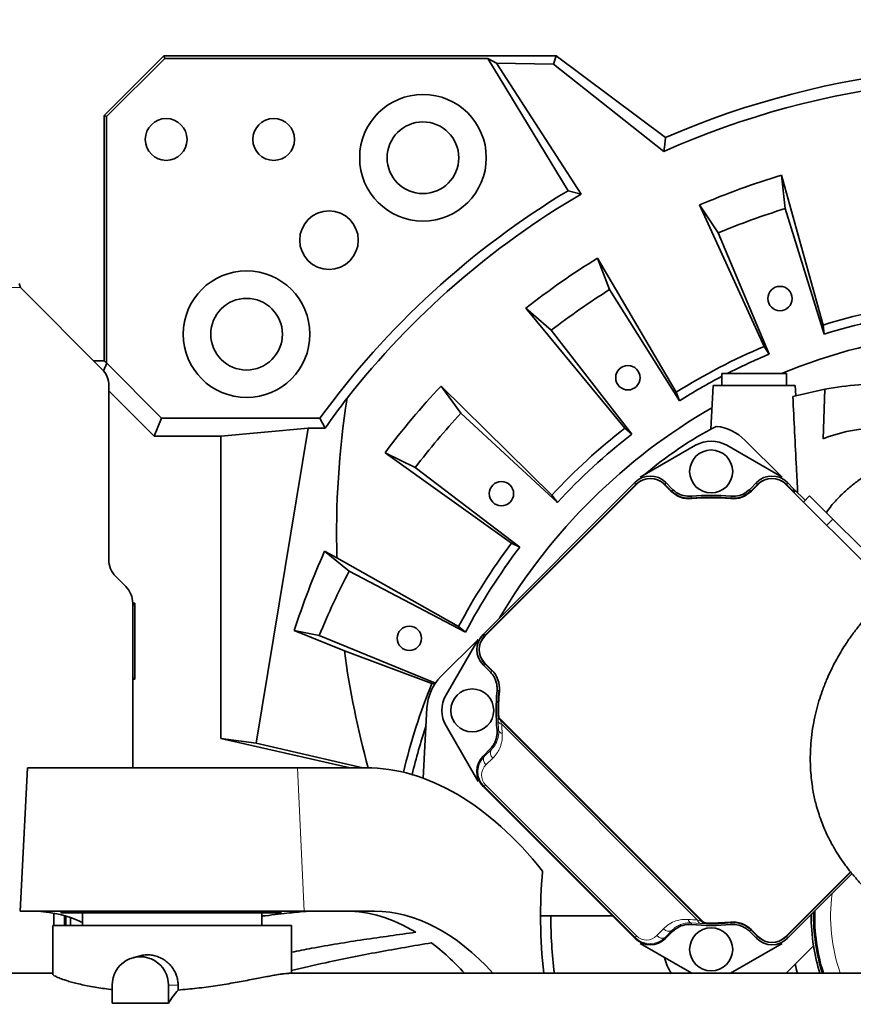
# Model space of a CAD drawing. Header units: millimetres. Extents: x 0 to 14900, y 0 to 10500.
# Tile 38 of 58: x 10494 to 10843, y 5785 to 6197. Entities that reach past the tile are written whole.
import ezdxf

# ---------------------------------------------------------------- set-up
doc = ezdxf.new("R2010")
doc.units = ezdxf.units.MM
doc.header["$LTSCALE"] = 25
doc.styles.add('SLDTEXTSTYLE0', font='TXT', dxfattribs={"width": 0.605})
doc.dimstyles.new('SLDDIMSTYLE1', dxfattribs={"dimtxt": 87.5, "dimasz": 87.5, "dimexe": 0, "dimexo": 0.0625, "dimgap": 21.875, "dimtad": 1, "dimdec": 4, "dimlfac": 25, "dimzin": 12, "dimdsep": 46, "dimtxsty": 'SLDTEXTSTYLE0', "dimsah": 1, "dimcen": 0.09, "dimadec": 1, "dimazin": 3, "dimtfac": 1, "dimtofl": 0, "dimtmove": 0, "dimatfit": 3, "dimfxl": 1, "dimfrac": 2, "dimtolj": 1, "dimtzin": 12, "dimarcsym": 0})

# ---------------------------------------------------------------- blocks, each defined once
blk = doc.blocks.new('_D_6')
at = {"color": 7, "linetype": 'Continuous', "lineweight": 0}
for p, q in [((7705.47, 6386.14), (7414.44, 6437.46)), ((12304.64, 5821.78), (14451.6, 5821.78))]:
    blk.add_line(p, q, dxfattribs=at)
at = {"color": 7, "linetype": 'Continuous', "lineweight": 18}
blk.add_arc((10906.09, 5821.78), 3508.01, 0, 170, dxfattribs=at)
for points in [[(7451.38, 6430.94), (7479.92, 6514.59), (7455.36, 6519.24)], [(14414.1, 5821.78), (14425.51, 5909.43), (14400.51, 5909.12)]]:
    blk.add_solid(points, dxfattribs=at)
at = {"color": 7, "linetype": 'Continuous', "lineweight": 18, "insert": (11097.81, 9439.64), "char_height": 87.5, "attachment_point": 1, "rotation": 355, "style": 'SLDTEXTSTYLE0'}
blk.add_mtext('170°', dxfattribs=at)
blk = doc.blocks.new('_D_7')
at = {"color": 7, "linetype": 'Continuous', "lineweight": 0}
for p, q in [((12304.64, 5821.78), (14452.32, 5821.78)), ((7705.47, 5257.43), (7413.73, 5205.99))]:
    blk.add_line(p, q, dxfattribs=at)
at = {"color": 7, "linetype": 'Continuous', "lineweight": 18}
blk.add_arc((10906.09, 5821.78), 3508.73, 190, 0, dxfattribs=at)
for points in [[(14414.82, 5821.78), (14401.23, 5734.45), (14426.23, 5734.14)], [(7450.66, 5212.5), (7454.65, 5124.2), (7479.21, 5128.85)]]:
    blk.add_solid(points, dxfattribs=at)
at = {"color": 7, "linetype": 'Continuous', "lineweight": 18, "insert": (11078.22, 2427.93), "char_height": 87.5, "attachment_point": 1, "rotation": 5, "style": 'SLDTEXTSTYLE0'}
blk.add_mtext('170°', dxfattribs=at)

msp = doc.modelspace()

# ---------------------------------------------------------------- linework, layer by layer
at = {"color": 7, "linetype": 'Continuous', "lineweight": 35}
for p, q in [((10529.0902605, 6156.7846161), (10554.0902605, 6181.7846161)), ((10554.0902605, 6181.7846161), (10554.5244207, 6180.7364605)), ((10554.0902605, 6181.7846161), (10718.3548424, 6181.7846161)), ((10717.2143552, 6178.357607), (10718.3548424, 6181.7846161)), ((10718.3548424, 6181.7846161), (10764.0903124, 6147.5523833)), ((10554.5244207, 6180.7364605), (10530.1384161, 6156.3504558)), ((10554.5244207, 6180.7364605), (10689.7159545, 6180.7364605)), ((10723.3081991, 6125.3228702), (10689.7159545, 6180.7364605)), ((10693.2925226, 6178.7221811), (10689.7159545, 6180.7364605)), ((10728.8034442, 6123.9503905), (10693.2925226, 6178.7221811)), ((10693.2925226, 6178.7221811), (10717.2143552, 6178.357607)), ((10717.2143552, 6178.357607), (10763.4288052, 6141.7572394)), ((10530.1384161, 6156.3504558), (10529.0902605, 6156.7846161)), ((10529.0902605, 6156.7846161), (10529.0902605, 6054.1433716)), ((10530.1384161, 6053.095216), (10530.1384161, 6156.3504558)), ((10812.6481269, 6131.837707), (10814.1623722, 6117.8407989)), ((10830.0595916, 6069.1246423), (10812.6481269, 6131.837707)), ((10728.8034442, 6123.9503905), (10723.3081991, 6125.3228702)), ((10786.2098624, 6107.6669173), (10778.3728025, 6119.3625092)), ((10778.3728025, 6119.3625092), (10805.3460276, 6060.1296406)), ((10814.1623722, 6117.8407989), (10830.4721589, 6065.3147019)), ((10807.4789653, 6056.9458638), (10786.2098624, 6107.6669173)), ((10735.5844454, 6097.0883003), (10740.6697605, 6083.9602408)), ((10768.6339644, 6041.0185502), (10735.5844454, 6097.0883003)), ((10528.1613283, 6050.7135483), (10494.0902605, 6084.7846161)), ((10740.6697605, 6083.9602408), (10770.0185589, 6037.4452106)), ((10716.3029037, 6066.8983839), (10705.7058432, 6076.1670778)), ((10705.7058432, 6076.1670778), (10747.0905724, 6025.9337047)), ((10749.9748541, 6023.4104574), (10716.3029037, 6066.8983839)), ((10830.0595916, 6069.1246423), (10830.4721589, 6065.3147019)), ((10805.3460276, 6060.1296406), (10807.4789653, 6056.9458638)), ((10529.0902605, 6054.1433716), (10524.7315049, 6054.1433716)), ((10530.1384161, 6053.095216), (10529.0902605, 6054.1433716)), ((10530.1945063, 6053.095216), (10528.8776275, 6049.9159894)), ((10530.1945063, 6053.095216), (10530.1384161, 6053.095216)), ((10553.1821552, 6030.1075671), (10530.1945063, 6053.095216)), ((10787.7174538, 6048.7846161), (10787.7174538, 6043.7846161)), ((10794.3132922, 6048.7846161), (10787.7174538, 6048.7846161)), ((10814.7174538, 6048.7846161), (10794.3132922, 6048.7846161)), ((10814.7174538, 6043.7846161), (10814.7174538, 6048.7846161)), ((10531.0902605, 5970.9267517), (10531.0902605, 6043.6424805)), ((10550.0779094, 6022.6132547), (10531.0902605, 6041.6009036)), ((10670.1404535, 6043.5774025), (10678.4502825, 6032.2128472)), ((10716.5757567, 5997.9720278), (10670.1404535, 6043.5774025)), ((10784.0078227, 6043.7846161), (10783.0484234, 6025.4781875)), ((10784.0078227, 6043.7846161), (10818.4270849, 6043.7846161)), ((10817.4110299, 6039.1988455), (10830.7422824, 6042.2080592)), ((10818.6501801, 6039.5277075), (10818.4270849, 6043.7846161)), ((10830.7422824, 6042.2080592), (10830.1028768, 6021.5282343)), ((10768.6339644, 6041.0185502), (10770.0185589, 6037.4452106)), ((10553.1821552, 6030.1075671), (10550.0779094, 6022.6132547)), ((10553.1821552, 6030.1075671), (10619.4784992, 6030.1075671)), ((10621.6135839, 6025.9318061), (10619.4784992, 6030.1075671)), ((10678.4502825, 6032.2128472), (10718.8380206, 5994.8788062)), ((10614.5649149, 6025.9318061), (10578.0060949, 6022.6132547)), ((10614.5649149, 6025.9318061), (10592.7333174, 5894.060683)), ((10621.6135839, 6025.9318061), (10614.5649149, 6025.9318061)), ((10747.0905724, 6025.9337047), (10749.9748541, 6023.4104574)), ((10550.0779094, 6022.6132547), (10578.0060949, 6022.6132547)), ((10578.0060949, 5896.0224834), (10578.0060949, 6022.6132547)), ((10812.9159386, 6005.4018173), (10797.3595895, 6020.9581665)), ((10776.7174538, 6018.7954688), (10753.518969, 6005.4018173)), ((10812.9159386, 6005.4018173), (10789.7174538, 6018.7954688)), ((10659.3296397, 6009.4257524), (10646.6947508, 6015.6359021)), ((10646.6947508, 6015.6359021), (10699.6706832, 5977.8253458)), ((10703.1097498, 5976.134583), (10659.3296397, 6009.4257524)), ((10751.3986179, 6003.2814662), (10687.7570691, 5939.6399174)), ((10752.1047555, 6002.5733902), (10688.4651452, 5938.9337799)), ((10751.3986179, 6002.1459475), (10688.8925878, 5939.6399174)), ((10766.3618024, 5999.6300518), (10763.418464, 6002.5733902)), ((10767.0694138, 6000.336654), (10764.1246015, 6003.2814662)), ((10766.7683186, 5999.5022304), (10764.1246015, 6002.1459475)), ((10802.3103062, 6003.2814662), (10799.3654939, 6000.336654)), ((10802.3103062, 6002.1459475), (10799.666589, 5999.5022304)), ((10803.0164437, 6002.5733902), (10800.0731053, 5999.6300518)), ((10859.1232845, 5957.7802579), (10814.3301522, 6002.5733902)), ((10817.8532339, 6000.464522), (10815.0362897, 6003.2814662)), ((10817.4046172, 5999.77762), (10815.0362897, 6002.1459475)), ((10817.8532339, 6000.464522), (10822.5654336, 5995.7523224)), ((10716.5757567, 5997.9720278), (10718.8380206, 5994.8788062)), ((10817.865363, 5999.0626454), (10817.8533435, 5999.0501989)), ((10824.4367539, 5997.6236427), (10821.8583268, 5995.0452156)), ((10824.4367539, 5997.6236427), (10834.1796559, 5987.8807408)), ((10834.1796559, 5987.8807408), (10845.8388443, 5976.2215524)), ((10699.6706832, 5977.8253458), (10703.1097498, 5976.134583)), ((10621.4241111, 5974.4300152), (10631.7440929, 5966.1251174)), ((10626.5691744, 5971.6763066), (10621.4241111, 5974.4300152)), ((10677.4326491, 5942.9186244), (10626.5691744, 5971.6763066)), ((10538.1613283, 5959.7135483), (10534.0191927, 5963.8556839)), ((10631.7440929, 5966.1251174), (10680.4184129, 5940.5163188)), ((10541.9651471, 5952.6595027), (10541.090246, 5952.6595027)), ((10541.9651471, 5952.6595027), (10541.0902605, 5951.7846161)), ((10541.0902605, 5883.7846161), (10541.0902605, 5952.6424805)), ((10541.9651471, 5920.9097294), (10541.9651471, 5952.6595027)), ((10677.4326491, 5942.9186244), (10680.4184129, 5940.5163188)), ((10619.1727042, 5939.1656875), (10608.723822, 5941.2301817)), ((10608.723822, 5941.2301817), (10629.6862769, 5932.7912353)), ((10667.8193434, 5919.2638219), (10619.1727042, 5939.1656875)), ((10670.0803688, 5921.9632172), (10685.636718, 5937.5195663)), ((10685.636718, 5937.5195663), (10672.2430666, 5914.3210815)), ((10629.6862769, 5932.7912353), (10666.3179471, 5919.083069)), ((10687.7570691, 5926.9139339), (10690.7018814, 5923.9691216)), ((10688.4651452, 5927.6200714), (10691.4084836, 5924.676733)), ((10688.8925878, 5926.9139339), (10691.536305, 5924.2702167)), ((10541.9651471, 5920.9097294), (10541.0902605, 5921.7846161)), ((10541.0902605, 5920.9097294), (10541.9651471, 5920.9097294)), ((10666.3179471, 5919.083069), (10667.537498, 5918.8420269)), ((10662.7066156, 5879.4199165), (10664.2499138, 5908.8678007)), ((10672.2430666, 5901.3210815), (10685.636718, 5878.1225967)), ((10694.8291062, 5904.2855476), (10779.6819199, 5819.4327339)), ((10779.3149876, 5819.5209714), (10694.9173437, 5903.9186153)), ((10578.0060949, 5896.0224834), (10632.0896865, 5883.7846161)), ((10592.7333174, 5894.060683), (10578.0060949, 5896.0224834)), ((10637.4472825, 5883.7846161), (10592.7333174, 5894.060683)), ((10690.7018814, 5891.6730415), (10687.7570691, 5888.7282292)), ((10497.0902605, 5883.7846161), (10493.9457937, 5823.7846161)), ((10610.067116, 5883.7846161), (10497.0902605, 5883.7846161)), ((10638.7359814, 5883.7846161), (10610.067116, 5883.7846161)), ((10687.7570691, 5876.0022456), (10751.3986179, 5812.3606968)), ((10814.3301522, 5813.0687728), (10841.5390362, 5840.2776569)), ((10815.0362897, 5813.4962155), (10841.6606592, 5840.120585)), ((10815.0362897, 5812.3606968), (10842.1730864, 5839.4974935)), ((10493.9457937, 5823.7846161), (10612.8435154, 5823.7846161)), ((10508.0902605, 5817.7846161), (10508.0902605, 5822.9636254)), ((10511.0902605, 5823.7846161), (10511.0902605, 5823.1346161)), ((10603.0902605, 5823.1346161), (10511.0902605, 5823.1346161)), ((10520.0902605, 5823.1346161), (10520.0902605, 5817.7846161)), ((10595.0902605, 5817.7846161), (10595.0902605, 5823.1346161)), ((10603.0902605, 5823.1346161), (10603.0902605, 5823.7846161)), ((10612.8435154, 5823.7846161), (10642.2973103, 5823.7846161)), ((10512.4609192, 5817.7846161), (10512.4609192, 5821.9330213)), ((10513.0902605, 5817.7846161), (10513.0902605, 5821.7494248)), ((10515.0802605, 5821.1093594), (10515.0802605, 5817.7846161)), ((10515.0902605, 5821.1059126), (10515.0902605, 5817.7846161)), ((10741.9746987, 5821.7846161), (10711.7902605, 5821.7846161)), ((10507.5902605, 5817.7846161), (10507.5902605, 5797.4550869)), ((10607.5902605, 5817.7846161), (10507.5902605, 5817.7846161)), ((10607.5902605, 5797.7846161), (10607.5902605, 5817.7846161)), ((10764.1246015, 5812.3606968), (10767.0694138, 5815.3055091)), ((10799.3654939, 5815.3055091), (10802.3103062, 5812.3606968)), ((10799.666589, 5816.1399327), (10802.3103062, 5813.4962155)), ((10800.0731053, 5816.0121113), (10803.0164437, 5813.0687728)), ((10753.518969, 5810.2403457), (10775.0929256, 5797.7846161)), ((10791.341982, 5797.7846161), (10812.9159386, 5810.2403457)), ((10826.066228, 5809.2484994), (10818.3894188, 5801.5716903)), ((10544.1426316, 5805.1302929), (10541.3892664, 5804.4141945)), ((10818.3894188, 5801.5716903), (10814.6023446, 5797.7846161)), ((10507.5902605, 5797.7846161), (10450.9257268, 5797.7846161)), ((10891.5170928, 5797.7846161), (10606.4719988, 5797.7846161)), ((10532.5453983, 5792.7846161), (10532.5453983, 5785.2774731)), ((10556.020879, 5785.2774731), (10556.020879, 5792.7846161)), ((10560.0827966, 5792.7846161), (10560.0827966, 5790.7704632)), ((10532.5453983, 5785.2774731), (10556.020879, 5785.2774731))]:
    msp.add_line(p, q, dxfattribs=at)
at = {"color": 8, "linetype": 'Continuous', "lineweight": 18}
for p, q in [((10494.0902605, 6084.7846161), (10281.898257, 6084.7846161)), ((10751.3986179, 6002.1459475), (10751.3986179, 6003.2814662)), ((10764.1246015, 6003.2814662), (10764.1246015, 6002.1459475)), ((10802.3103062, 6002.1459475), (10802.3103062, 6003.2814662)), ((10815.0362897, 6003.2814662), (10815.0362897, 6002.1459475)), ((10817.8288775, 6000.4393002), (10817.8532339, 6000.464522)), ((10834.1796559, 5987.8807408), (10831.6012288, 5985.3023137)), ((10687.7570691, 5939.6399174), (10688.8925878, 5939.6399174)), ((10688.8925878, 5926.9139339), (10687.7570691, 5926.9139339)), ((10694.0085031, 5905.9639883), (10694.0394385, 5905.9776201)), ((10694.2671518, 5899.4356045), (10694.0275901, 5903.377139)), ((10694.8863992, 5903.90542), (10779.3017923, 5819.4900269)), ((10777.4227803, 5820.1270444), (10695.5234167, 5902.026408)), ((10688.3363664, 5888.7282292), (10691.1996053, 5891.4932268)), ((10687.7570691, 5888.7282292), (10688.3363664, 5888.7282292)), ((10691.8206025, 5887.8722295), (10688.9573637, 5885.1072319)), ((10612.8435154, 5823.7846161), (10610.067116, 5883.7846161)), ((10688.185647, 5876.0022456), (10688.8066443, 5876.6232429)), ((10688.8066443, 5876.6232429), (10752.0196152, 5813.410272)), ((10688.185647, 5876.0022456), (10687.7570691, 5876.0022456)), ((10751.3986179, 5812.7892747), (10688.185647, 5876.0022456)), ((10778.7735113, 5818.6312178), (10774.8319768, 5818.8707795)), ((10760.5036042, 5813.5609914), (10763.2686019, 5816.4242302)), ((10766.8895991, 5815.803233), (10764.1246015, 5812.9399941)), ((10781.3739924, 5818.6430662), (10781.3603606, 5818.6121308)), ((10751.3986179, 5812.7892747), (10752.0196152, 5813.410272)), ((10751.3986179, 5812.3606968), (10751.3986179, 5812.7892747)), ((10764.1246015, 5812.9399941), (10764.1246015, 5812.3606968)), ((10802.3103062, 5812.3606968), (10802.3103062, 5813.4962155)), ((10815.0362897, 5813.4962155), (10815.0362897, 5812.3606968)), ((10560.0827966, 5792.7846161), (10556.020879, 5792.7846161))]:
    msp.add_line(p, q, dxfattribs=at)
at = {"color": 7, "linetype": 'Continuous', "lineweight": 35, "flags": 128}
msp.add_lwpolyline([(10764.0903124, 6147.5523833), (10763.7573423, 6144.6622028), (10763.4288052, 6141.7572394)], dxfattribs=at)
at = {"color": 8, "linetype": 'Continuous', "lineweight": 18, "flags": 128}
for points in [[(10766.7683186, 5999.5022304), (10766.9184289, 5999.9188489), (10767.0694138, 6000.336654)], [(10799.3654939, 6000.336654), (10799.5164787, 5999.9188489), (10799.666589, 5999.5022304)], [(10775.0470851, 5997.4494536), (10774.9323648, 5997.0883889), (10774.7836862, 5996.6185383)], [(10791.6512215, 5996.6185383), (10791.5369405, 5996.979879), (10791.3878226, 5997.4494536)], [(10690.7018814, 5923.9691216), (10691.1196864, 5924.1201064), (10691.536305, 5924.2702167)], [(10694.4199971, 5916.2548492), (10694.0586563, 5916.1405682), (10693.5890818, 5915.9914503)], [(10694.9173437, 5903.9186153), (10694.8912417, 5903.9074851), (10694.8863992, 5903.90542)], [(10693.5890818, 5899.6507128), (10693.9501464, 5899.5359925), (10694.2671518, 5899.4356045)], [(10691.1996053, 5891.4932268), (10691.0341577, 5891.5529283), (10690.7018814, 5891.6730415)], [(10779.3017923, 5819.4900269), (10779.3038574, 5819.4948694), (10779.3149876, 5819.5209714)], [(10791.3878226, 5818.1927095), (10791.5025429, 5818.5537741), (10791.6512215, 5819.0236248)], [(10767.0694138, 5815.3055091), (10766.9493006, 5815.6377854), (10766.8895991, 5815.803233)], [(10799.666589, 5816.1399327), (10799.5164787, 5815.7233141), (10799.3654939, 5815.3055091)]]:
    msp.add_lwpolyline(points, dxfattribs=at)
at = {"color": 7, "linetype": 'Continuous', "lineweight": 35}
for centre, radius in [((10662.5856889, 6139.1259522), 26.5), ((10555.0902605, 6146.7846161), 8.75), ((10600.0902605, 6146.7846161), 8.75), ((10662.5856889, 6139.1259522), 15), ((10623.247548, 6104.6273285), 12.25), ((10588.7489244, 6065.2891877), 26.5), ((10812.0347211, 6080.2000868), 5.1), ((10588.7489244, 6065.2891877), 15), ((10748.3567405, 6047.0514283), 5.1), ((10783.2174538, 6007.8210815), 9), ((10695.4280386, 5998.5512087), 5.1), ((10656.855619, 5938.0046381), 5.1), ((10683.2174538, 5907.8210815), 9), ((10783.2174538, 5807.8210815), 9)]:
    msp.add_circle(centre, radius, dxfattribs=at)
at = {"color": 7, "linetype": 'Continuous', "lineweight": 18}
for radius in [3200, 1067]:
    msp.add_arc((10906.0902605, 5821.7846161), radius, 190, 170, dxfattribs=at)
at = {"color": 7, "linetype": 'Continuous', "lineweight": 35}
for centre, radius, start, end in [((10906.0902605, 5821.7846161), 355.3711066, 77.554426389, 113.552058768), ((10906.0902605, 5821.7846161), 350.3352259, 78.55096978, 114.029950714), ((10906.0902605, 5821.7846161), 323.8276572, 106.771473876, 113.228526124), ((10906.0902605, 5821.7846161), 354.3229511, 121.055149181, 143.98857695), ((10906.0902605, 5821.7846161), 350.3352259, 120.401016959, 141.798008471), ((10906.0902605, 5821.7846161), 310, 107.25, 112.75), ((10906.0902605, 5821.7846161), 323.8276572, 121.771473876, 128.228526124), ((10906.0902605, 5821.7846161), 310, 122.25, 127.75), ((10906.0902605, 5821.7846161), 258.7619586, 97.912922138, 107.087077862), ((10906.0902605, 5821.7846161), 255, 97.75, 107.25), ((10906.0902605, 5821.7846161), 245.5, 80.852896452, 112.38532819), ((10906.0902605, 5821.7846161), 258.7619586, 112.912922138, 122.087077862), ((10906.0902605, 5821.7846161), 255, 112.75, 117.102103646), ((10521.0902605, 6043.6424805), 10, 0, 45), ((10906.0902605, 5821.7846161), 255, 117.658918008, 122.25), ((10906.0902605, 5821.7846161), 323.8276572, 136.771473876, 143.228526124), ((10859.3862302, 5884.2769251), 160.507691, 90, 100.279979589), ((10906.0902605, 5821.7846161), 245.5, 119.951266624, 149.461811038), ((10906.0902605, 5821.7846161), 310, 137.25, 142.75), ((10906.0902605, 5821.7846161), 258.7619586, 127.912922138, 137.087077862), ((10859.3862302, 5884.2769251), 160.507691, 117.460635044, 130.478648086), ((10783.2174538, 6006.8160309), 20, 45, 83.821843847), ((10853.3251493, 5962.5052788), 63.4269912, 93, 111.476897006), ((10906.0902605, 5821.7846161), 255, 127.75, 137.25), ((10783.2174538, 6007.5371385), 13, 60, 120), ((10757.7616097, 5996.916536), 8, 45, 135), ((10808.673298, 5996.916536), 8, 45, 135), ((10774.139977, 6007.4082264), 11, 225, 275.2081805), ((10783.2174538, 5907.8210815), 89.197067, 84.57446054, 95.42553946), ((10783.2174538, 5907.8210815), 90, 84.791410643, 95.208589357), ((10783.2174538, 5907.8210815), 89, 84.7918195, 95.2081805), ((10792.2949307, 6007.4082264), 11, 264.7918195, 315), ((10906.0902605, 5821.7846161), 258.7619586, 142.912922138, 152.087077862), ((10906.0902605, 5821.7846161), 255, 142.75, 152.25), ((10541.0902605, 5970.9267517), 10, 180, 225), ((10906.0902605, 5821.7846161), 310, 152.25, 157.75), ((10531.0902605, 5952.6424805), 10, 0, 45), ((10694.1219994, 5933.2769256), 8, 135, 225), ((10684.2225045, 5907.8210815), 20, 135, 177), ((10683.630309, 5916.8985584), 11, 354.7918195, 45), ((10906.0902605, 5821.7846161), 258.7619586, 157.912922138, 166.563109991), ((10683.5013968, 5907.8210815), 13, 150, 210), ((10783.2174538, 5907.8210815), 90, 174.791410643, 185.208589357), ((10783.2174538, 5907.8210815), 89.197067, 174.57446054, 181.184232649), ((10783.2174538, 5907.8210815), 89, 174.7918195, 181.397181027), ((10696.2433197, 5905.6997612), 2, 181.397181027, 225), ((10906.0902605, 5821.7846161), 255, 161.789110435, 166.584165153), ((10921.7902605, 5821.7846161), 210, 174.859358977, 186.562427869), ((10906.0902605, 5821.7846161), 80, 178.820334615, 197.457603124), ((10906.0902605, 5821.7846161), 79.54603, 178.47853284, 197.560465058), ((10906.0902605, 5821.7846161), 190, 180, 187.256747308), ((10781.0961335, 5820.8469474), 2, 225, 268.602818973), ((10783.2174538, 5907.8210815), 89, 268.602818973, 275.2081805), ((10783.2174538, 5907.8210815), 89.197067, 268.81576735, 275.42553946), ((10792.2949307, 5808.2339367), 11, 45, 95.2081805), ((10906.0902605, 5821.7846161), 81, 179.55257825, 188.903275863), ((10783.2174538, 5907.8210815), 90, 264.791410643, 275.208589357), ((10808.673298, 5818.7256271), 8, 225, 315), ((10906.0902605, 5821.7846161), 81, 188.903275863, 197.235285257), ((10544.2831386, 5792.9822374), 11.7394039, 359.035436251, 180.964563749), ((10783.2174538, 5808.8261322), 20, 192.939433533, 213.509538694), ((10906.0902605, 5821.7846161), 90, 192.97865607, 195.466009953)]:
    msp.add_arc(centre, radius, start, end, dxfattribs=at)
at = {"color": 8, "linetype": 'Continuous', "lineweight": 18}
for centre, radius, start, end in [((10819.2675571, 5999.0499835), 2, 136, 158.665124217), ((10817.1218838, 5999.7321925), 0.9999207, 316.004263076, 45.004617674), ((10697.0083318, 5906.0268162), 3.0004866, 181.199817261, 224.992756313), ((10695.7966842, 5903.8326496), 1.8267961, 194.439021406, 261.396926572), ((10695.942059, 5899.9629254), 1.755956, 197.475874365, 263.8340527), ((10693.4863622, 5890.0216544), 2.7193349, 147.237933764, 232.225058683), ((10690.6231233, 5887.2566568), 2.7193349, 147.237933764, 232.225058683), ((10906.0902605, 5821.7846161), 72.8891651, 172.63627431, 199.224294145), ((10775.3592977, 5820.5456867), 1.755956, 186.1659473, 252.524125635), ((11129.6824547, 5931.0690205), 372.1656983, 197.546149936, 197.655667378), ((10779.2290219, 5820.4003119), 1.8267961, 188.603073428, 255.560978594), ((10781.4231885, 5821.6119595), 3.0004866, 225.007243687, 268.800182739), ((10765.4180267, 5818.0899899), 2.7193349, 217.774941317, 302.762066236), ((10762.6530291, 5815.226751), 2.7193349, 217.774941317, 302.762066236)]:
    msp.add_arc(centre, radius, start, end, dxfattribs=at)
at = {"color": 7, "linetype": 'Continuous', "lineweight": 35}
for centre, major_axis, ratio, start_param, end_param in [((10906.0902605, 5827.0015944), (0, 347.1577287), 0.9998870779, 0.9159107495, 0.9606035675), ((10906.0902605, 5981.8117475), (0, 322.2081748), 0.8679465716, 1.3941142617, 1.6022577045), ((10757.7616097, 5996.9145971), (0, 9.0027417), 0.9996954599, 5.497939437, 7.0684311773), ((10808.673298, 5996.9145971), (0, 9.0027417), 0.9996954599, 5.497939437, 7.0684311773), ((10757.7616097, 5995.7790784), (0, 9.0027417), 0.9996954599, 0.4619996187, 0.7852458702), ((10757.7616097, 5995.7790784), (0, 9.0027417), 0.9996954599, 5.497939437, 5.8211856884), ((10808.673298, 5995.7790784), (0, 9.0027417), 0.9996954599, 0.4619996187, 0.7852458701), ((10808.673298, 5995.7790784), (0, 9.0027417), 0.9996954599, 5.497939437, 5.8211856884), ((10817.1460232, 5999.7573038), (-0.6947642, -0.7194494), 0.9998476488, 1.5707963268, 3.1241420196), ((10906.0902605, 5845.8434128), (0, 313.1302409), 0.997043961, 1.1476306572, 1.2612534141), ((10694.1239382, 5933.2769256), (-9.0027417, 0), 0.9996954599, 5.497939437, 7.0684311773), ((10695.2594569, 5933.2769256), (-9.0027417, 0), 0.9996954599, 5.497939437, 5.8211856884), ((10906.0902605, 5981.8117475), (0, 322.2081748), 0.8679465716, 1.7235286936, 1.8799547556), ((10695.2594569, 5933.2769256), (-9.0027417, 0), 0.9996954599, 0.4619996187, 0.7852458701), ((10694.1239382, 5882.3652374), (-9.0027417, 0), 0.9996954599, 5.497939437, 7.0684311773), ((10652.3877421, 5653.7846161), (-18.9779074, 229.7806958), 0.5291155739, 5.6167055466, 6.2395127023), ((10489.1758146, 5653.7846161), (14.027149, 169.8379056), 0.5291155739, 6.0912203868, 6.3039404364), ((10640.4684867, 5653.7846161), (-14.027149, 169.8379056), 0.5291155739, 5.9161472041, 6.2395127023), ((10652.3877421, 5653.7846161), (-14.027149, 169.8379056), 0.5291155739, 5.6791432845, 6.2395127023), ((10757.7616097, 5818.7275659), (0, -9.0027417), 0.9996954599, 5.497939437, 7.0684311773), ((10808.673298, 5819.8630846), (0, -9.0027417), 0.9996954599, 5.497939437, 5.8211856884), ((10808.673298, 5818.7275659), (0, -9.0027417), 0.9996954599, 5.497939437, 7.0684311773), ((10808.673298, 5819.8630846), (0, -9.0027417), 0.9996954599, 0.4619996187, 0.7852458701), ((10640.4684867, 5653.7846161), (-14.027149, 169.8379056), 0.5291155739, 5.6791432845, 5.8421553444), ((10572.608795, 5627.7846161), (0, 170), 0.2591861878, 0.2882589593, 0.3859836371)]:
    msp.add_ellipse(centre, major_axis=major_axis, ratio=ratio, start_param=start_param, end_param=end_param, dxfattribs=at)
at = {"color": 8, "linetype": 'Continuous', "lineweight": 18}
for centre, major_axis, ratio, start_param, end_param in [((10780.6657406, 5905.2693683), (60.2526109, 60.2526109), 0.9998476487, 2.3941888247, 2.438982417), ((10694.701989, 5882.3652374), (8.4525741, 3.450243), 0.9834151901, 1.9629149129, 3.5334066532), ((10693.201989, 5880.8652374), (5.6840931, 2.2965227), 0.9751955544, 1.9635715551, 3.5340632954), ((10780.6657406, 5905.2693683), (60.2526109, 60.2526109), 0.9998476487, 3.8442028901, 3.8889964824), ((10757.7616097, 5819.3056167), (3.450243, 8.4525741), 0.9834151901, 2.749778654, 4.3202703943), ((10756.2616097, 5817.8056167), (2.2965227, 5.6840931), 0.9751955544, 2.7491220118, 4.3196137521)]:
    msp.add_ellipse(centre, major_axis=major_axis, ratio=ratio, start_param=start_param, end_param=end_param, dxfattribs=at)
at = {"color": 7, "linetype": 'Continuous', "lineweight": 35}
msp.add_open_spline([(10494.0902605, 6084.7846161), (10494.0087228, 6085.0766225), (10493.8456475, 6085.6606355), (10493.6825721, 6086.2036046), (10493.6010345, 6086.4750891)], degree=3, dxfattribs=at)
for points, knots in [([(10817.4110299, 6039.1988455), (10817.9065752, 6029.2622229), (10818.5765705, 6015.8275474), (10819.2480868, 6002.3928752), (10819.4229328, 5998.8948232)], [0, 0, 0, 0, 0.739625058, 1, 1, 1, 1]), ([(10924.3548419, 6018.571331), (10922.6478719, 6019.0275863), (10918.7087429, 6020.0804744), (10912.3965675, 6021.039947), (10905.641291, 6021.5971953), (10898.4841487, 6021.6560532), (10891.0097169, 6021.1720598), (10883.3082103, 6020.0675156), (10877.6109442, 6018.8226234), (10873.6275052, 6017.7582852), (10870.8768921, 6016.9517875), (10867.427002, 6015.8193499), (10863.2881477, 6014.2706768), (10858.824927, 6012.3404728), (10854.1636864, 6010.0064671), (10849.4317144, 6007.2650049), (10844.9157737, 6004.196501), (10840.7313707, 6000.8694096), (10836.9767875, 5997.3792893), (10833.7741386, 5993.9224883), (10832.1005464, 5991.559576), (10831.4329229, 5990.6169714)], [0, 0, 0, 0, 0.057935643, 0.1336965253, 0.2078473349, 0.2767866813, 0.3615352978, 0.4422560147, 0.5147400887, 0.5358071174, 0.5637514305, 0.5991980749, 0.6417052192, 0.6907232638, 0.7360985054, 0.7852162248, 0.8378307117, 0.8795613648, 0.9233501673, 0.9694231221, 1, 1, 1, 1]), ([(10767.0694138, 6000.336654), (10767.5725939, 5999.8924248), (10768.9153985, 5998.7069391), (10771.6654033, 5997.4790145), (10773.9198585, 5997.4593072), (10775.0470851, 5997.4494536)], [0, 0, 0, 0, 0.2305598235, 0.6152802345, 1, 1, 1, 1]), ([(10791.3878226, 5997.4494536), (10792.05876, 5997.4301496), (10793.8492479, 5997.3786342), (10796.7481601, 5998.1951102), (10798.4930498, 5999.6228064), (10799.3654939, 6000.336654)], [0, 0, 0, 0, 0.2305598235, 0.6152802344, 1, 1, 1, 1]), ([(10945.0902605, 6000.133968), (10942.7940924, 5999.5665971), (10936.3405362, 5997.9719578), (10925.8684977, 5994.6905733), (10913.7039462, 5990.3284313), (10904.3128622, 5986.3144025), (10897.7388346, 5983.1777312), (10894.0739883, 5981.329429), (10891.1647247, 5979.7938692), (10889.1297104, 5978.6827624), (10887.5103629, 5977.7790302), (10885.8609379, 5976.840872), (10883.7114934, 5975.586325), (10881.0663672, 5973.9902635), (10877.9507011, 5972.0312148), (10874.2225757, 5969.5683447), (10869.8952992, 5966.5265352), (10865.0919709, 5962.8802607), (10860.3645966, 5958.9615489), (10856.0935777, 5955.0890863), (10852.5136422, 5951.5642454), (10849.6265861, 5948.4991929), (10847.3463066, 5945.913187), (10845.5946446, 5943.8121981), (10844.269575, 5942.1461684), (10843.1874837, 5940.7344179), (10842.0931653, 5939.2579265), (10840.7641615, 5937.3875219), (10839.1642601, 5935.0023652), (10837.4511225, 5932.2557341), (10835.7761482, 5929.3446885), (10834.2345685, 5926.432958), (10832.8281552, 5923.5379537), (10831.2678954, 5920.0242706), (10829.7449475, 5916.1251729), (10828.2846931, 5911.7111912), (10827.0786669, 5907.3308671), (10826.0578634, 5902.6314776), (10825.2989104, 5897.7726774), (10824.8450218, 5893.008341), (10824.6796107, 5888.6716671), (10824.7310319, 5884.6300561), (10824.9692754, 5880.7755545), (10825.3906177, 5877.0631216), (10826.0602255, 5872.9340943), (10827.1903802, 5867.8636178), (10829.043095, 5861.9536801), (10831.6567897, 5855.707428), (10834.9416132, 5849.5127845), (10838.4609752, 5844.1873657), (10841.8581105, 5839.8016203), (10844.8063889, 5836.3854774), (10847.8409488, 5833.2128248), (10850.7406041, 5830.4464473), (10853.2487935, 5828.2257084), (10855.370222, 5826.4520078), (10857.2234835, 5824.9718824), (10858.9500426, 5823.6477821), (10860.8413635, 5822.2498563), (10863.0978501, 5820.650505), (10865.9927809, 5818.7031613), (10869.5556402, 5816.449015), (10873.9002879, 5813.8893616), (10879.091788, 5811.0677538), (10885.1993077, 5808.0316237), (10892.2939229, 5804.8309393), (10900.4450701, 5801.5162897), (10909.7191867, 5798.1407626), (10920.1689576, 5794.7433077), (10931.8630698, 5791.4111732), (10940.3003176, 5789.1845073), (10944.8816478, 5788.1618016), (10945.0902605, 5788.1152323)], [0, 0, 0, 0, 0.0180793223, 0.050813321, 0.0838570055, 0.1171099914, 0.1296140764, 0.1406460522, 0.1492530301, 0.1554506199, 0.158892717, 0.1638104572, 0.1703236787, 0.1784267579, 0.1881145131, 0.1993836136, 0.2138833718, 0.2303802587, 0.2480403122, 0.2640304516, 0.2781103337, 0.2902715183, 0.2999759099, 0.3079649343, 0.3142316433, 0.318768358, 0.3236816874, 0.3302803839, 0.3389352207, 0.3491858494, 0.3594544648, 0.3696113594, 0.3796463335, 0.3895284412, 0.4058347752, 0.4195674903, 0.4342855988, 0.4499846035, 0.4667999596, 0.4830483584, 0.4978177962, 0.5102047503, 0.5236463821, 0.5366822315, 0.5477817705, 0.5655512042, 0.5882684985, 0.6091601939, 0.6315737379, 0.655817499, 0.6696840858, 0.6837395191, 0.6978255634, 0.7101377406, 0.7202125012, 0.7280213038, 0.7349388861, 0.7413820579, 0.7473530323, 0.7557603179, 0.7657919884, 0.7780678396, 0.7926100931, 0.8094569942, 0.8286648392, 0.8503068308, 0.8744710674, 0.9012559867, 0.9307631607, 0.9630890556, 0.9983192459, 1, 1, 1, 1]), ([(10774.7836862, 5996.6185383), (10773.6564568, 5996.6241559), (10771.4019962, 5996.6353911), (10768.6351223, 5997.8577274), (10767.2814622, 5999.0501924), (10766.7683186, 5999.5022304)], [0, 0, 0, 0, 0.3830665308, 0.766133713, 1, 1, 1, 1]), ([(10799.666589, 5999.5022304), (10798.7941448, 5998.7884246), (10797.0492547, 5997.3608117), (10794.1378292, 5996.540264), (10792.3347356, 5996.5970224), (10791.6512215, 5996.6185383)], [0, 0, 0, 0, 0.38306655, 0.7661337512, 1, 1, 1, 1]), ([(10817.6867568, 5999.2167856), (10817.6767057, 5999.2676908), (10817.6449592, 5999.4284759), (10817.5454697, 5999.6234276), (10817.4372831, 5999.7418604), (10817.4046172, 5999.77762)], [0, 0, 0, 0, 0.2443690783, 0.7718441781, 1, 1, 1, 1]), ([(10693.5890818, 5915.9914503), (10693.6097505, 5916.325153), (10693.6512992, 5916.9959707), (10693.5711356, 5918.2211181), (10693.2921173, 5919.6618559), (10692.6906945, 5921.2340508), (10691.8410432, 5922.711556), (10691.085203, 5923.5459578), (10690.7018814, 5923.9691216)], [0, 0, 0, 0, 0.114491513, 0.2301537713, 0.4198645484, 0.6150772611, 0.8047878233, 1, 1, 1, 1]), ([(10694.0394385, 5905.9776201), (10694.0895563, 5905.5966174), (10694.1839542, 5904.8789918), (10694.6211525, 5904.2239045), (10694.8860435, 5903.9508769), (10694.9173437, 5903.9186153)], [0, 0, 0, 0, 0.4995240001, 0.9408625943, 1, 1, 1, 1]), ([(10690.7018814, 5891.6730415), (10690.8180914, 5891.7928182), (10691.1681258, 5892.1535958), (10691.5918559, 5892.6768002), (10692.039107, 5893.3169456), (10692.4126758, 5893.9370485), (10692.7845987, 5894.6890013), (10693.0955587, 5895.4790891), (10693.3372341, 5896.2910102), (10693.5087511, 5897.1144427), (10693.6096936, 5897.9470679), (10693.645691, 5898.795899), (10693.6079975, 5899.3650798), (10693.5890818, 5899.6507128)], [0, 0, 0, 0, 0.0571504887, 0.1721421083, 0.2300242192, 0.3245649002, 0.4197620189, 0.5170295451, 0.6150124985, 0.7095530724, 0.8047500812, 0.9020173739, 1, 1, 1, 1]), ([(10616.4022885, 5823.7846161), (10615.5329546, 5823.7660639), (10613.7921128, 5823.7289132), (10610.5261738, 5823.4621103), (10606.6482241, 5823.0602494), (10602.0051414, 5822.5172072), (10598.0557118, 5822.0348544), (10595.5977142, 5821.7600048), (10595.0902605, 5821.7032621)], [0, 0, 0, 0, 0.1784814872, 0.3574093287, 0.5359164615, 0.7409022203, 0.9465092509, 1, 1, 1, 1]), ([(10779.3149876, 5819.5209714), (10779.6149352, 5819.28075), (10780.179892, 5818.8282886), (10780.9489054, 5818.6582882), (10781.3290712, 5818.6446748), (10781.3739924, 5818.6430662)], [0, 0, 0, 0, 0.4995240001, 0.9408625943, 1, 1, 1, 1]), ([(10791.6512215, 5819.0236248), (10792.7784445, 5819.0180078), (10795.0328926, 5819.0067738), (10797.7997694, 5817.7844462), (10799.1534356, 5816.5919784), (10799.666589, 5816.1399327)], [0, 0, 0, 0, 0.3830644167, 0.7661294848, 1, 1, 1, 1]), ([(10659.6234942, 5814.9737492), (10652.3357258, 5813.9689979), (10637.7601424, 5811.9594888), (10620.4123792, 5809.1536593), (10610.3883882, 5807.1823007), (10607.5902605, 5806.6320096)], [0, 0, 0, 0, 0.4188926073, 0.8377878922, 1, 1, 1, 1]), ([(10775.0470851, 5818.1927095), (10774.3761477, 5818.2120135), (10772.5856598, 5818.2635289), (10769.6867476, 5817.4470529), (10767.9418579, 5816.0193566), (10767.0694138, 5815.3055091)], [0, 0, 0, 0, 0.2305598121, 0.6152802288, 1, 1, 1, 1]), ([(10799.3654939, 5815.3055091), (10798.8623138, 5815.7497382), (10797.5195092, 5816.935224), (10794.7695044, 5818.1631485), (10792.5150492, 5818.1828558), (10791.3878226, 5818.1927095)], [0, 0, 0, 0, 0.23055982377, 0.61528023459, 1, 1, 1, 1]), ([(10666.1438545, 5810.539384), (10658.7544866, 5809.2844771), (10643.9756816, 5806.7746516), (10624.4479455, 5802.9080429), (10612.3649515, 5800.0526048), (10607.5902605, 5798.9242557)], [0, 0, 0, 0, 0.3768835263, 0.7537705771, 1, 1, 1, 1]), ([(10544.1434162, 5805.1276835), (10544.163853, 5805.1339144), (10544.8392026, 5805.3398193), (10545.9031782, 5805.4788323), (10547.3047898, 5805.534397), (10548.3594426, 5805.4779969), (10549.7418824, 5805.2893718), (10551.0971677, 5804.931431), (10552.4005063, 5804.4110396), (10553.3483752, 5803.940837), (10554.2550825, 5803.3970547), (10555.1250379, 5802.775363), (10555.9457267, 5802.0815866), (10556.7097573, 5801.3204001), (10557.413084, 5800.4941082), (10558.0522695, 5799.6011185), (10558.5656468, 5798.7353297), (10559.0891982, 5797.6784628), (10559.6080754, 5796.3176842), (10559.9299165, 5794.8732842), (10560.0647705, 5793.6559458), (10560.0767778, 5793.0755489), (10560.0827966, 5792.7846161)], [0, 0, 0, 0, 0.0028523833, 0.0942594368, 0.1406852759, 0.1878189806, 0.2325109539, 0.3227958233, 0.3688849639, 0.413913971, 0.4592466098, 0.5050440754, 0.5514752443, 0.5974103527, 0.6436617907, 0.69091811, 0.7385266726, 0.7729864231, 0.842588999, 0.9253481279, 0.9625795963, 1, 1, 1, 1]), ([(10507.6321252, 5797.4550869), (10507.6224723, 5797.4217694), (10507.5903441, 5797.3108781), (10507.913196, 5797.0150298), (10508.6945815, 5796.5283113), (10510.1520181, 5795.8613001), (10512.1523513, 5795.1229497), (10514.3627645, 5794.4254422), (10516.6001943, 5793.8001723), (10519.1511154, 5793.1729097), (10522.0467794, 5792.5512845), (10526.1584302, 5791.8082236), (10529.7309987, 5791.2796442), (10532.3187347, 5791.0312806), (10532.5453983, 5791.009526)], [0, 0, 0, 0, 0.0341903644, 0.1137967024, 0.2004610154, 0.312431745, 0.4259863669, 0.5046518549, 0.583841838, 0.6646794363, 0.7460876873, 0.831462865, 0.9852375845, 1, 1, 1, 1]), ([(10560.0827966, 5790.7704632), (10562.7356469, 5791.0042071), (10566.7286429, 5791.3560319), (10571.8999211, 5792.0129478), (10575.7257503, 5792.5543698), (10579.4642989, 5793.1408644), (10583.0886539, 5793.7547398), (10586.5684013, 5794.3801082), (10589.8867441, 5795.0017033), (10593.0165224, 5795.6025177), (10595.890921, 5796.1574129), (10598.4798907, 5796.6490404), (10600.7814447, 5797.0672587), (10602.8021612, 5797.4044116), (10604.4539565, 5797.6363976), (10605.6987071, 5797.7668895), (10606.2326005, 5797.7738359), (10606.4720106, 5797.7769508)], [0, 0, 0, 0, 0.1213393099, 0.1826365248, 0.2443376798, 0.3066525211, 0.3698010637, 0.433289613, 0.4972098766, 0.5624992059, 0.6282680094, 0.6920560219, 0.7563087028, 0.8220573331, 0.8883362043, 0.9499273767, 1, 1, 1, 1])]:
    msp.add_open_spline(points, degree=3, knots=knots, dxfattribs=at)
at = {"color": 8, "linetype": 'Continuous', "lineweight": 18}
for points, knots in [([(10694.0085031, 5905.9639883), (10694.0014658, 5905.9103637), (10693.9862533, 5905.7944434), (10693.9813866, 5904.887722), (10694.0111013, 5903.916225), (10694.0275901, 5903.377139)], [0, 0, 0, 0, 0.2770095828, 0.5988108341, 1, 1, 1, 1]), ([(10695.5234167, 5902.026408), (10695.3839986, 5902.4130307), (10695.1480633, 5903.0673068), (10694.9431292, 5903.6888632), (10694.8852336, 5903.8876663), (10694.8861075, 5903.9009774), (10694.8863992, 5903.90542)], [0, 0, 0, 0, 0.4500395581, 0.7615955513, 0.9204317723, 1, 1, 1, 1]), ([(10691.1996053, 5891.4932268), (10691.3113747, 5891.6029242), (10691.5350021, 5891.8224059), (10691.9830556, 5892.3164261), (10692.5190975, 5893.0003606), (10693.0936875, 5893.9221088), (10693.5776788, 5894.9288891), (10693.9150988, 5895.9030861), (10694.131605, 5896.8137436), (10694.2547554, 5897.6407745), (10694.3143925, 5898.5106594), (10694.2829321, 5899.1266353), (10694.2671518, 5899.4356045)], [0, 0, 0, 0, 0.0574084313, 0.1148623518, 0.2442502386, 0.3742021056, 0.5060941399, 0.6387610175, 0.7280012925, 0.8175946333, 0.9085067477, 1, 1, 1, 1]), ([(10695.7534544, 5898.2171277), (10695.7749685, 5897.8334392), (10695.8181526, 5897.0632809), (10695.7525721, 5895.9414863), (10695.5996605, 5894.8451215), (10695.3254191, 5893.6554479), (10694.9012199, 5892.398391), (10694.2930301, 5891.0962115), (10693.5491161, 5889.8736533), (10692.8427131, 5888.9583662), (10692.2535146, 5888.3016215), (10691.9649581, 5888.0154113), (10691.8206025, 5887.8722295)], [0, 0, 0, 0, 0.090607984, 0.1818728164, 0.2749170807, 0.3684666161, 0.4958460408, 0.6241880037, 0.7552624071, 0.8871692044, 0.9435543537, 1, 1, 1, 1]), ([(10763.2686019, 5816.4242302), (10764.0158985, 5817.1038336), (10765.532949, 5818.4834633), (10768.1739714, 5819.7172634), (10770.8839486, 5820.4060955), (10772.6946362, 5820.3735818), (10773.6135, 5820.3570821)], [0, 0, 0, 0, 0.2798782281, 0.5681671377, 0.7808591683, 1, 1, 1, 1]), ([(10774.8319768, 5818.8707795), (10774.1364465, 5818.8803822), (10772.7244775, 5818.8998763), (10770.8282642, 5818.4095218), (10769.0826254, 5817.6104016), (10767.7867688, 5816.6906375), (10767.1134523, 5816.0246496), (10766.8895991, 5815.803233)], [0, 0, 0, 0, 0.2090823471, 0.4244499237, 0.6526543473, 0.8845202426, 1, 1, 1, 1]), ([(10777.4227803, 5820.1270444), (10777.7931394, 5819.9933929), (10778.4237334, 5819.7658303), (10779.0045934, 5819.5731789), (10779.257759, 5819.4956216), (10779.2855818, 5819.4920865), (10779.3017923, 5819.4900269)], [0, 0, 0, 0, 0.4307338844, 0.7333914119, 0.8446651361, 1, 1, 1, 1]), ([(10778.7735113, 5818.6312178), (10779.2886427, 5818.6152585), (10780.2195049, 5818.5864194), (10781.1628396, 5818.5889289), (10781.2945946, 5818.6044056), (10781.3603606, 5818.6121308)], [0, 0, 0, 0, 0.3829439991, 0.6919944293, 1, 1, 1, 1])]:
    msp.add_open_spline(points, degree=3, knots=knots, dxfattribs=at)

# ---------------------------------------------------------------- dimensions: what is measured, and where the dimension line sits
at = {"color": 7, "linetype": 'Continuous', "lineweight": 18}
for base, line1, line2, picture, middle in [((11211.833438, 9316.4451269), ((12254.6391346, 5821.7846161), (9557.5413863, 5821.7846161)), ((9855.300388, 6007.0672216), (7754.7054508, 6377.4587846)), '_D_6', (11211.833438, 9316.4451269)), ((11211.8965342, 2326.4029129), ((9855.300388, 5636.5020105), (7754.7054508, 5266.1104475)), ((12254.6391346, 5821.7846161), (9557.5413863, 5821.7846161)), '_D_7', (11211.8965342, 2326.4029129))]:
    dim = msp.add_angular_dim_2l(base=base, line1=line1, line2=line2, dimstyle='SLDDIMSTYLE1', dxfattribs=at)
    dim.commit()
    dim.dimension.update_dxf_attribs({"geometry": picture, "text_midpoint": middle, "dimtype": 162})

doc.saveas('drawing.dxf')
